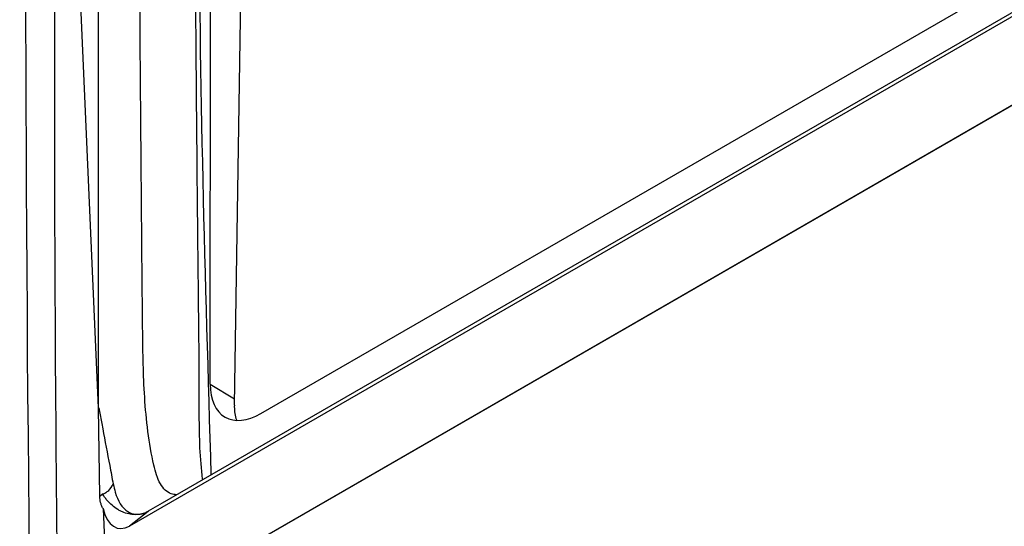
# Model space of a CAD drawing. Header units: millimetres. Extents: x 15358 to 16483, y 10132 to 11382.
# Tile 47 of 166: x 16195 to 16233, y 10353 to 10373. Entities that reach past the tile are written whole.
import ezdxf

# ---------------------------------------------------------------- set-up
doc = ezdxf.new("R2010")
doc.units = ezdxf.units.MM

msp = doc.modelspace()

# ---------------------------------------------------------------- linework, layer by layer
at = {"color": 7, "linetype": 'Continuous', "lineweight": 25}
for p, q in [((16198.431, 10357.759), (16198.431, 10437.253)), ((16203.639, 10357.866), (16204.883, 10435.451)), ((16204.656, 10357.538), (16314.104, 10420.721)), ((16315.06, 10420.017), (16200.869, 10354.096)), ((16314.959, 10419.808), (16199.611, 10353.219)), ((16198.8, 10349.364), (16315.659, 10416.826)), ((16202.712, 10358.663), (16202.746, 10401.462)), ((16198.431, 10357.759), (16196.897, 10392.671)), ((16198.788, 10349.345), (16257.354, 10383.154)), ((16202.712, 10358.663), (16203.643, 10358.107)), ((16198.478, 10354.37), (16198.431, 10357.759)), ((16203.698, 10357.348), (16203.738, 10357.274)), ((16198.478, 10354.37), (16198.579, 10354.45)), ((16198.601, 10353.895), (16198.8, 10349.364)), ((16200.326, 10353.783), (16199.611, 10353.219)), ((16200.335, 10353.787), (16200.326, 10353.783)), ((16200.869, 10354.096), (16200.335, 10353.787))]:
    msp.add_line(p, q, dxfattribs=at)
msp.add_arc((16205.495, 10357.816), 1.857, 178.4719, 194.6248, dxfattribs=at)
for centre, major_axis, ratio, start_param, end_param in [((16204.656, 10359.784), (1.375, 2.382), 0.577382, 2.355047, 3.926757), ((16199.596, 10355.103), (0.417, 1.97), 0.495245, 2.331324, 3.560486)]:
    msp.add_ellipse(centre, major_axis=major_axis, ratio=ratio, start_param=start_param, end_param=end_param, dxfattribs=at)
for points, knots in [([(16201.428, 10354.418), (16201.355, 10354.426), (16201.109, 10354.453), (16200.747, 10354.82), (16200.387, 10356.093), (16200.153, 10358.224), (16200.118, 10360.674), (16200.076, 10365.662), (16199.984, 10376.319), (16199.911, 10392.548), (16199.928, 10411.853), (16200.073, 10426.205), (16200.14, 10434.593), (16200.184, 10436.952), (16200.477, 10438.284), (16201.015, 10439.655), (16201.822, 10441.074), (16202.68, 10442.32), (16203.904, 10443.466), (16205.608, 10445.221), (16209.123, 10448.639), (16214.546, 10453.668), (16222.311, 10460.26), (16231.275, 10467.168), (16241.569, 10474.246), (16252.361, 10480.841), (16263.611, 10486.927), (16275.277, 10492.489), (16286.319, 10497.1), (16296.628, 10500.904), (16304.693, 10503.579), (16310.197, 10505.22), (16312.915, 10506.025), (16314.348, 10506.378), (16315.176, 10506.32), (16315.558, 10506.293)], [0, 0, 0, 0, 0.001336, 0.004547, 0.00816, 0.019464, 0.030874, 0.042302, 0.08787, 0.177711, 0.265545, 0.352881, 0.374654, 0.380077, 0.385438, 0.390785, 0.396092, 0.40406, 0.412128, 0.420166, 0.439139, 0.4823, 0.525488, 0.583171, 0.640912, 0.698737, 0.756593, 0.81427, 0.871773, 0.914842, 0.9579, 0.982016, 0.988312, 0.99461, 1, 1, 1, 1]), ([(16202.794, 10436.02), (16202.782, 10435.599), (16202.768, 10435.177), (16202.743, 10434.336), (16202.731, 10433.915), (16202.695, 10432.653), (16202.671, 10431.811), (16202.603, 10429.285), (16202.559, 10427.601), (16202.436, 10422.546), (16202.364, 10419.174), (16202.183, 10409.057), (16202.109, 10402.312), (16202.063, 10388.829), (16202.087, 10382.087), (16202.156, 10371.938), (16202.184, 10368.549), (16202.226, 10364.304), (16202.235, 10363.455), (16202.248, 10362.18), (16202.253, 10361.755), (16202.26, 10361.118), (16202.262, 10360.905), (16202.267, 10360.48), (16202.27, 10360.268), (16202.275, 10359.198), (16202.276, 10358.338), (16202.282, 10357.053), (16202.288, 10356.628), (16202.327, 10355.805), (16202.361, 10355.41), (16202.401, 10355.022)], [0, 0, 0, 0, 0.015625, 0.015625, 0.03125, 0.03125, 0.0625, 0.0625, 0.125, 0.125, 0.25, 0.25, 0.5, 0.5, 0.75, 0.75, 0.875, 0.875, 0.90625, 0.90625, 0.921875, 0.921875, 0.929687, 0.929687, 0.9375, 0.9375, 0.96875, 0.96875, 0.984375, 0.984375, 1, 1, 1, 1]), ([(16202.755, 10355.185), (16202.526, 10362.713), (16202.065, 10377.874), (16202.518, 10393.563), (16202.746, 10401.462)], [0, 0, 0, 0, 0.496548, 1, 1, 1, 1]), ([(16198.437, 10357.757), (16198.448, 10357.669), (16198.507, 10357.398), (16198.641, 10356.662), (16198.788, 10355.889), (16198.925, 10355.187), (16198.966, 10354.952), (16198.99, 10354.834)], [0.008754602, 0.008754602, 0.008754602, 0.008754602, 0.009507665, 0.010972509, 0.014878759, 0.015855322, 0.016866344, 0.016866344, 0.016866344, 0.016866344]), ([(16198.579, 10354.45), (16198.622, 10354.466), (16198.665, 10354.481), (16198.744, 10354.526), (16198.855, 10354.609), (16198.942, 10354.736), (16198.992, 10354.835)], [0, 0, 0, 0, 0.25, 0.25, 0.5, 1, 1, 1, 1]), ([(16198.99, 10354.834), (16199.013, 10354.725), (16199.115, 10354.285), (16199.454, 10353.687), (16199.965, 10353.636), (16200.188, 10353.72)], [0.002478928, 0.002478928, 0.002478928, 0.002478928, 0.003421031, 0.006350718, 0.008754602, 0.008754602, 0.008754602, 0.008754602]), ([(16198.601, 10353.895), (16198.59, 10353.913), (16198.568, 10353.95), (16198.534, 10354.028), (16198.503, 10354.128), (16198.486, 10354.228), (16198.479, 10354.309), (16198.478, 10354.349), (16198.478, 10354.37)], [0, 0, 0, 0, 0.122372, 0.250196, 0.498283, 0.748693, 0.87203, 1, 1, 1, 1]), ([(16200.188, 10353.718), (16200.157, 10353.707), (16200.093, 10353.686), (16199.992, 10353.666), (16199.883, 10353.655), (16199.767, 10353.656), (16199.605, 10353.674), (16199.441, 10353.719), (16199.282, 10353.789), (16199.126, 10353.874), (16198.941, 10354.009), (16198.775, 10354.178), (16198.675, 10354.306), (16198.62, 10354.385), (16198.594, 10354.426), (16198.579, 10354.45)], [0, 0, 0, 0, 0.059395, 0.119913, 0.181556, 0.249531, 0.317545, 0.454164, 0.522083, 0.590135, 0.726658, 0.86274, 0.931413, 0.959987, 1, 1, 1, 1]), ([(16200.326, 10353.783), (16200.304, 10353.77), (16200.259, 10353.746), (16200.212, 10353.727), (16200.188, 10353.718)], [0, 0, 0, 0, 0.496196, 1, 1, 1, 1])]:
    msp.add_open_spline(points, degree=3, knots=knots, dxfattribs=at)
for points in [[(16195.817, 10348.771), (16195.4, 10382.644), (16195.695, 10416.105), (16196.699, 10449.11)], [(16196.897, 10392.671), (16196.694, 10378.451), (16196.681, 10364.215), (16196.856, 10349.965)]]:
    msp.add_open_spline(points, degree=3, dxfattribs=at)

doc.saveas('drawing.dxf')
